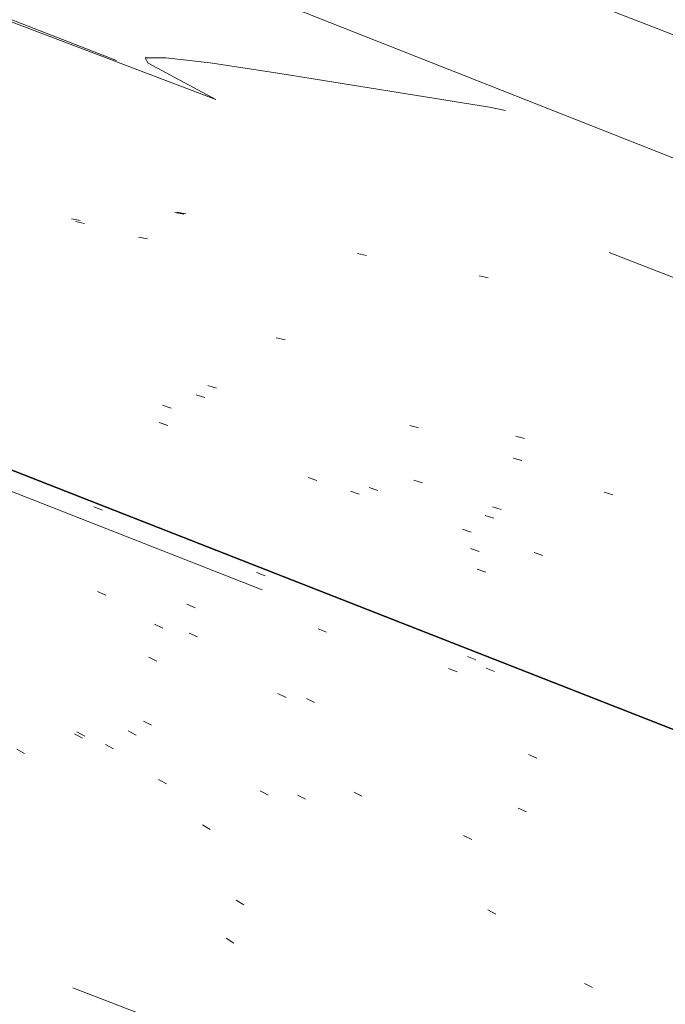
# Model space of a CAD drawing. Extents: x 413123 to 1465301, y 377724 to 504150.
# Tile 71 of 256: x 1463276 to 1463283, y 433194 to 433204. Entities that reach past the tile are written whole.
import ezdxf

# ---------------------------------------------------------------- set-up
doc = ezdxf.new("R2010")
doc.units = 0
doc.header["$MEASUREMENT"] = 0
for name, pattern in [('DGN Style 1', [8.732639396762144, 0.01453018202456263, -8.71810921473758]), ('DGN Style 3', [20.34225483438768, 14.53018202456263, -5.812072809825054]), ('DGN Style 5', [10.171127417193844, 4.35905460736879, -5.812072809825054]), ('ohcombex', [0])]:
    doc.linetypes.add(name, pattern=pattern)
for name, color, linetype, lineweight in [('DT_X_Contour_Minor', 136, 'DGN Style 3', 0), ('DT_X_Terrain_Ground_Line', 92, 'DGN Style 3', 13), ('PM_X_Parking_Lot_Stall', 7, 'DGN Style 5', 0), ('PV_X_Curb', 120, 'DGN Style 1', 0), ('PV_X_EOP', 7, 'DGN Style 3', 0), ('PV_X_Walk', 120, 'DGN Style 5', 0), ('UT_X_Overhead_Combined', 30, 'ohcombex', 0)]:
    doc.layers.add(name, color=color, linetype=linetype, lineweight=lineweight)
doc.layers.add('SV_Observation (Construction)', color=97, linetype='DGN Style 1', lineweight=0, transparency=0.9)
doc.layers.add('SV_Setup (Construction)', color=4, linetype='Continuous', lineweight=30, transparency=0.9)

# ---------------------------------------------------------------- blocks, each defined once
blk = doc.blocks.new('*U5554', base_point=(1463158.719041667, 433438.2508333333, 579.5851666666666))
at = {"layer": 'DT_X_Contour_Minor', "elevation": 571.9999999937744, "flags": 128}
blk.add_lwpolyline([(1463395.217597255, 433160.4001539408), (1463379.26645557, 433166.5904968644), (1463376.271119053, 433167.7533763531), (1463374.121313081, 433168.5890107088), (1463372.817037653, 433169.097399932), (1463372.35829277, 433169.2785440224), (1463372.262347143, 433169.3252680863), (1463372.230106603, 433169.3408914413), (1463372.205344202, 433169.3527184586), (1463372.188059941, 433169.360749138), (1463372.178253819, 433169.3649834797), (1463371.925647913, 433169.4625609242), (1463368.452046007, 433170.8047416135), (1463363.521519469, 433172.7098829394), (1463361.850359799, 433173.3555198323), (1463360.534775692, 433173.8635745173), (1463359.574767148, 433174.2340469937), (1463358.970334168, 433174.466937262), (1463357.832613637, 433174.904535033), (1463357.217168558, 433175.141860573), (1463356.22412372, 433175.5256388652), (1463354.853479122, 433176.0558699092), (1463353.105234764, 433176.7325537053), (1463347.939783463, 433178.7323141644), (1463346.11758143, 433179.4364631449), (1463344.525063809, 433180.0490897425), (1463343.162230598, 433180.570193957), (1463342.029081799, 433180.9997757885), (1463339.313597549, 433182.0232974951), (1463338.294788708, 433182.4070822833), (1463337.274975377, 433182.790795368), (1463336.254157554, 433183.1744367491), (1463335.232335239, 433183.5580064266), (1463332.506136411, 433184.5807632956), (1463331.490227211, 433184.9627923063), (1463330.48714873, 433185.3418116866), (1463329.49690097, 433185.7178214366), (1463328.519483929, 433186.0908215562), (1463325.930146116, 433187.0814757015), (1463325.063197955, 433187.4072487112), (1463324.404356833, 433187.6415771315), (1463323.95362275, 433187.7844609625), (1463323.710995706, 433187.835900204), (1463323.064319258, 433187.8625792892), (1463322.837569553, 433187.6548760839), (1463322.708957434, 433187.6462891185), (1463322.42029952, 433187.7095438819), (1463321.971595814, 433187.844640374), (1463321.362846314, 433188.0515785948), (1463319.526119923, 433188.6992028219), (1463318.668472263, 433189.000702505), (1463317.473074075, 433189.4194833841), (1463315.93992536, 433189.9555454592), (1463314.069026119, 433190.6088887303), (1463308.629627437, 433192.5075123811), (1463306.748951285, 433193.1804606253), (1463305.18647184, 433193.7753376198), (1463303.942189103, 433194.2921433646), (1463303.016103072, 433194.7308778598), (1463300.970802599, 433195.7967415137), (1463300.227145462, 433196.1691067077), (1463299.530149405, 433196.4868045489), (1463298.879814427, 433196.7498350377), (1463298.27614053, 433196.9581981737), (1463295.567871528, 433197.8030023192), (1463295.548309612, 433197.8289543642), (1463295.489237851, 433197.863598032), (1463295.320406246, 433197.9564067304), (1463295.041814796, 433198.1073804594), (1463294.653463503, 433198.3165192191), (1463293.471513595, 433198.9517759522), (1463292.901949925, 433199.2303848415), (1463292.079721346, 433199.5897689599), (1463291.004827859, 433200.0299283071), (1463289.677269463, 433200.5508628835), (1463285.800227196, 433202.0477220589), (1463284.419012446, 433202.5564074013), (1463283.183149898, 433202.959819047), (1463282.092639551, 433203.2579569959), (1463281.147481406, 433203.4508212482), (1463278.82086262, 433203.8247609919), (1463278.077441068, 433203.9367775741), (1463277.592140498, 433203.9923725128), (1463277.364960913, 433203.991545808), (1463277.395902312, 433203.9342974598), (1463278.142577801, 433203.5354880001), (1463275.56458941, 433204.513508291), (1463274.992398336, 433204.7331112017), (1463274.380677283, 433204.9727683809), (1463273.72942625, 433205.2324798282), (1463273.038645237, 433205.5122455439), (1463269.722763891, 433206.8646121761), (1463260.35808285, 433211.218083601), (1463259.894401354, 433211.0632559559), (1463259.806685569, 433211.0345824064), (1463259.742258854, 433211.0149164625), (1463259.701121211, 433211.0042581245), (1463259.683272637, 433211.0026073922), (1463259.666728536, 433211.0102155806), (1463259.585621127, 433210.9582969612), (1463259.354706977, 433210.796834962), (1463258.973986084, 433210.5258295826), (1463258.44345845, 433210.1452808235), (1463256.82897577, 433208.984426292), (1463256.24759574, 433208.6199916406), (1463255.714317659, 433208.397328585), (1463255.229141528, 433208.3164371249), (1463254.792067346, 433208.3773172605), (1463253.690672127, 433208.7286930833), (1463253.26833566, 433208.8549521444), (1463252.827372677, 433208.9701974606), (1463252.367783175, 433209.0744290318), (1463251.889567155, 433209.1676468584), (1463249.614430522, 433209.5769646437), (1463240.237872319, 433212.5940606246), (1463238.454207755, 433213.1703490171), (1463237.121739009, 433213.6061730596), (1463236.240466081, 433213.9015327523), (1463235.810388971, 433214.0564280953), (1463235.265111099, 433214.2821965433), (1463234.725239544, 433214.4946353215), (1463233.514583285, 433214.96262532), (1463231.63314232, 433215.6861665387), (1463229.08091665, 433216.665258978), (1463221.380601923, 433219.6169071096), (1463218.795139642, 433220.5962062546), (1463216.813988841, 433221.3203675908), (1463215.437149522, 433221.7893911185), (1463214.664621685, 433222.0032768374), (1463213.410296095, 433222.2334550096), (1463212.729179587, 433222.4060797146), (1463211.626574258, 433222.7513202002), (1463210.102480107, 433223.2691764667), (1463208.156897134, 433223.9596485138), (1463202.406690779, 433226.0310616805), (1463200.416384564, 433226.7460653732), (1463198.758120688, 433227.3375165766), (1463197.431899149, 433227.8054152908), (1463196.437719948, 433228.1497615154), (1463194.229298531, 433228.903281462), (1463193.161854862, 433229.2506078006), (1463191.61583992, 433229.7274468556), (1463189.591253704, 433230.3337986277), (1463187.088096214, 433231.0696631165), (1463179.774914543, 433233.2046520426), (1463177.233310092, 433233.940070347), (1463175.093382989, 433234.5450835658), (1463173.355133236, 433235.0196916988), (1463172.018560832, 433235.3638947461), (1463168.989937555, 433236.1078960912), (1463167.832428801, 433236.3997851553), (1463166.631369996, 433236.7174513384), (1463165.38676114, 433237.0608946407), (1463164.098602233, 433237.4301150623), (1463160.605445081, 433238.4490723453), (1463159.334963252, 433238.8012012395), (1463158.143385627, 433239.0933699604), (1463157.030712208, 433239.3255785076), (1463155.996942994, 433239.4978268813), (1463153.345430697, 433239.8772089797), (1463152.374170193, 433240.0300720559), (1463151.449022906, 433240.2041247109), (1463150.569988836, 433240.3993669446), (1463149.737067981, 433240.6157987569), (1463147.577429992, 433241.2212030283), (1463146.539310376, 433241.5219487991), (1463145.04468002, 433241.9701329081), (1463143.093538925, 433242.565755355), (1463140.68588709, 433243.3088161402), (1463133.656801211, 433245.486896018), (1463131.317868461, 433246.2118520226), (1463129.57288462, 433246.7531601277), (1463128.421849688, 433247.1108203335), (1463127.864763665, 433247.2848326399), (1463127.171132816, 433247.5040015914), (1463126.714422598, 433247.6437083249), (1463125.864515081, 433247.8984518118), (1463124.621410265, 433248.268232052), (1463122.98510815, 433248.7530490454), (1463114.431571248, 433251.2839474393)], dxfattribs=at)

msp = doc.modelspace()

# ---------------------------------------------------------------- linework, layer by layer
at = {"layer": 'PM_X_Parking_Lot_Stall', "extrusion": (0.0180033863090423, 0.03550816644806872, 0.9992072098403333), "elevation": 42297.74843723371, "flags": 128}
msp.add_lwpolyline([(-1109220.800564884, -1047238.29905941), (-1109221.351104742, -1047233.91380617), (-1109205.086258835, -1047232.229822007)], dxfattribs=at)
at = {"layer": 'PV_X_Curb'}
for points, knots in [([(1463034.114341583, 433358.5354235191, 570.967442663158), (1463034.382762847, 433357.8525596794, 570.9829174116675), (1463034.902669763, 433356.6746703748, 570.9791408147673), (1463036.322057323, 433354.5205973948, 570.6849760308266), (1463037.748960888, 433352.2020754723, 570.6878951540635), (1463040.018756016, 433349.1857511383, 570.9427811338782), (1463042.639031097, 433346.7780487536, 570.7955674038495), (1463044.970687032, 433345.5933757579, 570.8824061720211), (1463045.921303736, 433345.2188641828, 570.878208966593), (1463051.106075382, 433343.1762354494, 570.8553169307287), (1463056.290847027, 433341.1336067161, 570.8324248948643), (1463061.475618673, 433339.0909779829, 570.809532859), (1463062.018547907, 433338.9041474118, 570.7725412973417), (1463062.561477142, 433338.7173168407, 570.7355497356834), (1463063.104406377, 433338.5304862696, 570.6985581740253), (1463069.657625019, 433335.9461940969, 570.7210719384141), (1463076.21084366, 433333.3619019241, 570.7435857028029), (1463082.764062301, 433330.7776097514, 570.7660994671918), (1463087.246478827, 433329.0023655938, 570.8028168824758), (1463091.728895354, 433327.2271214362, 570.8395342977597), (1463096.211311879, 433325.4518772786, 570.8762517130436), (1463096.878442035, 433325.1897515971, 570.9638925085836), (1463097.545572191, 433324.9276259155, 571.0515333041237), (1463098.212702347, 433324.6655002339, 571.1391740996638), (1463104.831686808, 433322.094946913, 571.1640382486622), (1463111.45067127, 433319.524393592, 571.1889023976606), (1463118.069655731, 433316.953840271, 571.2137665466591), (1463125.957183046, 433313.9138789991, 571.1851535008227), (1463133.844710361, 433310.8739177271, 571.1565404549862), (1463141.732237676, 433307.8339564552, 571.1279274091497), (1463145.767175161, 433306.241790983, 571.1313455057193), (1463149.802112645, 433304.6496255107, 571.134763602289), (1463153.83705013, 433303.0574600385, 571.1381816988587), (1463154.355066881, 433302.8054079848, 571.0924572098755), (1463154.873083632, 433302.5533559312, 571.0467327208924), (1463155.391100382, 433302.3013038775, 571.0010082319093), (1463159.740180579, 433300.5574304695, 571.007755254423), (1463164.089260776, 433298.8135570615, 571.0145022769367), (1463168.438340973, 433297.0696836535, 571.0212492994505), (1463173.76020955, 433294.9893866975, 571.0517121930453), (1463179.082078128, 433292.9090897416, 571.0821750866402), (1463184.403946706, 433290.8287927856, 571.1126379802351), (1463184.927832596, 433290.6024130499, 571.183469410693), (1463185.451718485, 433290.3760333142, 571.254300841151), (1463185.975604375, 433290.1496535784, 571.3251322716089), (1463193.283059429, 433287.4009373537, 571.3274320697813), (1463200.590514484, 433284.6522211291, 571.3297318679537), (1463207.897969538, 433281.9035049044, 571.3320316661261), (1463214.611583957, 433279.3049910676, 571.3660593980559), (1463221.325198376, 433276.7064772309, 571.4000871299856), (1463228.038812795, 433274.1079633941, 571.4341148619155), (1463234.876881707, 433271.4003319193, 571.5030017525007), (1463241.714950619, 433268.6927004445, 571.5718886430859), (1463248.553019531, 433265.9850689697, 571.6407755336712), (1463252.53367608, 433264.4224603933, 571.6987979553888), (1463256.514332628, 433262.8598518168, 571.7568203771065), (1463260.494989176, 433261.2972432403, 571.8148427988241), (1463261.18962272, 433261.0748617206, 571.7422662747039), (1463261.884256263, 433260.8524802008, 571.6696897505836), (1463262.578889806, 433260.6300986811, 571.5971132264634), (1463267.974277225, 433258.4984942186, 571.5913249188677), (1463273.369664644, 433256.3668897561, 571.5855366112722), (1463278.765052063, 433254.2352852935, 571.5797483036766), (1463284.039124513, 433252.1341649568, 571.626583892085), (1463289.313196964, 433250.0330446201, 571.6734194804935), (1463294.587269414, 433247.9319242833, 571.7202550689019), (1463295.147837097, 433247.7325865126, 571.8045569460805), (1463295.70840478, 433247.533248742, 571.8888588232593), (1463296.268972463, 433247.3339109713, 571.9731607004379), (1463303.262539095, 433244.6091737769, 572.0038664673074), (1463310.256105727, 433241.8844365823, 572.034572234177), (1463317.249672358, 433239.1596993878, 572.0652780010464), (1463324.8255847, 433236.206749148, 572.1003223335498), (1463332.401497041, 433233.2537989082, 572.1353666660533), (1463339.977409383, 433230.3008486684, 572.1704109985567), (1463346.624217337, 433227.6724527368, 572.1699621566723), (1463353.271025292, 433225.044056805, 572.1695133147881), (1463359.917833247, 433222.4156608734, 572.1690644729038), (1463363.666535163, 433220.9685334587, 572.1740861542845), (1463367.415237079, 433219.521406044, 572.1791078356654), (1463371.163938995, 433218.0742786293, 572.1841295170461), (1463371.754596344, 433217.8301906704, 572.1047293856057), (1463372.345253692, 433217.5861027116, 572.0253292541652), (1463372.935911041, 433217.3420147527, 571.9459291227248), (1463380.338603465, 433214.4611246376, 571.9041823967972), (1463387.741295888, 433211.5802345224, 571.8624356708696), (1463395.143988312, 433208.6993444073, 571.8206889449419), (1463403.121855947, 433205.5721027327, 571.8539167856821), (1463411.099723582, 433202.4448610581, 571.8871446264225), (1463419.077591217, 433199.3176193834, 571.9203724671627), (1463419.407565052, 433199.1647159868, 571.9396248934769), (1463419.737538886, 433199.0118125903, 571.9588773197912), (1463420.067512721, 433198.8589091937, 571.9781297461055)], [0, 0, 0, 0, 0.004163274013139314, 0.007301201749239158, 0.0146979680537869, 0.01957460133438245, 0.02877745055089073, 0.03448275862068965, 0.03448275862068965, 0.03448275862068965, 0.06896551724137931, 0.06896551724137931, 0.06896551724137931, 0.1034482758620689, 0.1034482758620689, 0.1034482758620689, 0.1379310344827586, 0.1379310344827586, 0.1379310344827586, 0.1724137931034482, 0.1724137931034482, 0.1724137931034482, 0.2068965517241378, 0.2068965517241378, 0.2068965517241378, 0.2413793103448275, 0.2413793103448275, 0.2413793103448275, 0.2758620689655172, 0.2758620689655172, 0.2758620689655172, 0.3103448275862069, 0.3103448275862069, 0.3103448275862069, 0.3448275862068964, 0.3448275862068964, 0.3448275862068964, 0.3793103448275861, 0.3793103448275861, 0.3793103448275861, 0.4137931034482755, 0.4137931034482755, 0.4137931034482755, 0.4482758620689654, 0.4482758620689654, 0.4482758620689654, 0.4827586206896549, 0.4827586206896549, 0.4827586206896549, 0.5172413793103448, 0.5172413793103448, 0.5172413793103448, 0.5517241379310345, 0.5517241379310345, 0.5517241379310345, 0.5862068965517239, 0.5862068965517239, 0.5862068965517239, 0.6206896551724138, 0.6206896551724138, 0.6206896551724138, 0.6551724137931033, 0.6551724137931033, 0.6551724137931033, 0.6896551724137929, 0.6896551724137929, 0.6896551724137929, 0.7241379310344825, 0.7241379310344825, 0.7241379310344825, 0.7586206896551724, 0.7586206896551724, 0.7586206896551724, 0.7931034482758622, 0.7931034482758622, 0.7931034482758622, 0.8275862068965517, 0.8275862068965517, 0.8275862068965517, 0.8620689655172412, 0.8620689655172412, 0.8620689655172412, 0.8965517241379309, 0.8965517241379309, 0.8965517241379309, 0.9310344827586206, 0.9310344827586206, 0.9310344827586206, 0.9655172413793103, 0.9655172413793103, 0.9655172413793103, 1, 1, 1, 1]), ([(1463694.730807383, 433042.1012902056, 573.2000085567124), (1463688.122071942, 433044.6665198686, 573.2117681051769), (1463681.5133365, 433047.2317495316, 573.2235276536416), (1463674.904601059, 433049.7969791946, 573.2352872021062), (1463669.906627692, 433051.7384291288, 573.2422034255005), (1463664.908654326, 433053.679879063, 573.249119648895), (1463659.910680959, 433055.6213289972, 573.2560358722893), (1463659.31440991, 433055.8530469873, 573.3282538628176), (1463658.718138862, 433056.0847649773, 573.400471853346), (1463658.121867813, 433056.3164829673, 573.4726898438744), (1463656.811811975, 433056.8455353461, 573.4691755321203), (1463655.501756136, 433057.3745877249, 573.4656612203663), (1463654.191700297, 433057.9036401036, 573.4621469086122), (1463647.078403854, 433060.7016199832, 573.4311409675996), (1463639.965107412, 433063.4995998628, 573.4001350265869), (1463632.851810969, 433066.2975797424, 573.3691290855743), (1463626.603526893, 433068.7760307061, 573.3262890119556), (1463620.355242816, 433071.25448167, 573.2834489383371), (1463614.10695874, 433073.7329326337, 573.2406088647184), (1463606.821724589, 433076.5483492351, 573.1778320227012), (1463599.536490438, 433079.3637658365, 573.1150551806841), (1463592.251256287, 433082.1791824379, 573.052278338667), (1463585.048675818, 433085.0513616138, 572.9767093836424), (1463577.846095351, 433087.9235407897, 572.901140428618), (1463570.643514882, 433090.7957199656, 572.8255714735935), (1463568.520856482, 433091.6009161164, 572.8136526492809), (1463566.398198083, 433092.4061122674, 572.8017338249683), (1463564.275539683, 433093.2113084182, 572.7898150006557), (1463563.658286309, 433093.4932407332, 572.723361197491), (1463563.041032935, 433093.7751730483, 572.6569073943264), (1463562.423779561, 433094.0571053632, 572.5904535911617), (1463557.897842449, 433095.8076798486, 572.5495712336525), (1463553.371905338, 433097.5582543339, 572.5086888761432), (1463548.845968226, 433099.3088288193, 572.4678065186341), (1463541.746736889, 433102.0973839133, 572.4116307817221), (1463534.647505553, 433104.8859390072, 572.3554550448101), (1463527.548274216, 433107.6744941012, 572.2992793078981), (1463527.099574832, 433107.8541490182, 572.3819727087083), (1463526.650875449, 433108.0338039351, 572.4646661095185), (1463526.202176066, 433108.2134588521, 572.5473595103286), (1463518.442801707, 433111.2934591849, 572.5872886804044), (1463510.683427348, 433114.3734595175, 572.6272178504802), (1463502.924052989, 433117.4534598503, 572.6671470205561), (1463495.101662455, 433120.5759616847, 572.6180249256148), (1463487.279271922, 433123.6984635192, 572.5689028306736), (1463479.456881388, 433126.8209653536, 572.5197807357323), (1463474.540841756, 433128.7396558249, 572.5305568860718), (1463469.624802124, 433130.6583462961, 572.5413330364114), (1463464.708762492, 433132.5770367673, 572.5521091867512), (1463464.15178183, 433132.7738995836, 572.4839343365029), (1463463.594801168, 433132.9707623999, 572.4157594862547), (1463463.037820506, 433133.1676252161, 572.3475846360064), (1463455.395093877, 433136.1460172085, 572.2965798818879), (1463447.752367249, 433139.1244092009, 572.2455751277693), (1463440.10964062, 433142.1028011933, 572.1945703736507), (1463439.463345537, 433142.3911085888, 572.2249332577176), (1463438.817050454, 433142.6794159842, 572.2552961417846), (1463438.170755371, 433142.9677233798, 572.2856590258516), (1463431.589276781, 433145.5431962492, 572.3185177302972), (1463425.007798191, 433148.1186691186, 572.351376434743), (1463418.4263196, 433150.6941419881, 572.3842351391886), (1463413.565512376, 433152.6091060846, 572.3506952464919), (1463408.704705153, 433154.5240701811, 572.3171553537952), (1463403.843897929, 433156.4390342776, 572.2836154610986), (1463402.295983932, 433157.0721267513, 572.2966227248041), (1463400.748069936, 433157.7052192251, 572.3096299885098), (1463399.20015594, 433158.3383116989, 572.3226372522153), (1463398.571326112, 433158.6030358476, 572.2531442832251), (1463397.942496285, 433158.8677599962, 572.1836513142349), (1463397.313666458, 433159.1324841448, 572.1141583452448), (1463389.499427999, 433162.1494767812, 572.1431257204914), (1463381.68518954, 433165.1664694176, 572.172093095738), (1463373.87095108, 433168.1834620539, 572.2010604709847), (1463373.202610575, 433168.4242856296, 572.2485422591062), (1463372.53427007, 433168.6651092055, 572.2960240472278), (1463371.865929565, 433168.9059327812, 572.3435058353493), (1463366.852918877, 433170.8940812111, 572.309207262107), (1463361.839908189, 433172.882229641, 572.2749086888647), (1463356.826897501, 433174.8703780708, 572.2406101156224), (1463350.263613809, 433177.4130764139, 572.2105829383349), (1463343.700330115, 433179.955774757, 572.1805557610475), (1463337.137046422, 433182.4984731, 572.1505285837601), (1463332.732110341, 433184.1753668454, 572.1399057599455), (1463328.327174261, 433185.8522605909, 572.129282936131), (1463323.922238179, 433187.5291543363, 572.1186601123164), (1463323.550514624, 433187.6736224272, 572.0672464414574), (1463323.17879107, 433187.8180905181, 572.0158327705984), (1463322.807067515, 433187.9625586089, 571.9644190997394), (1463314.242457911, 433191.4677850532, 571.9189611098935), (1463305.677848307, 433194.9730114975, 571.8735031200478), (1463297.113238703, 433198.4782379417, 571.8280451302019), (1463296.447798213, 433198.6498683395, 571.8729159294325), (1463295.782357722, 433198.8214987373, 571.917786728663), (1463295.116917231, 433198.9931291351, 571.9626575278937), (1463288.43623397, 433201.6173953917, 571.9595616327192), (1463281.755550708, 433204.2416616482, 571.9564657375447), (1463275.074867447, 433206.8659279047, 571.9533698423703), (1463270.698621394, 433208.5836220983, 571.955071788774), (1463266.322375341, 433210.3013162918, 571.9567737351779), (1463261.946129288, 433212.0190104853, 571.9584756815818), (1463261.255964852, 433212.2907585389, 571.8814296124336), (1463260.565800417, 433212.5625065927, 571.8043835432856), (1463259.875635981, 433212.8342546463, 571.7273374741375), (1463253.221984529, 433215.4661261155, 571.684237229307), (1463246.568333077, 433218.0979975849, 571.6411369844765), (1463239.914681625, 433220.7298690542, 571.5980367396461), (1463232.697418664, 433223.5591135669, 571.584901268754), (1463225.480155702, 433226.3883580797, 571.5717657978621), (1463218.262892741, 433229.2176025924, 571.5586303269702), (1463212.689928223, 433231.3845503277, 571.501804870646), (1463207.116963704, 433233.5514980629, 571.4449794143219), (1463201.543999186, 433235.7184457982, 571.3881539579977), (1463197.702392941, 433237.2969398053, 571.3824755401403), (1463193.860786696, 433238.8754338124, 571.376797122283), (1463190.01918045, 433240.4539278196, 571.3711187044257), (1463189.420555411, 433240.6641899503, 571.4587546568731), (1463188.821930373, 433240.874452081, 571.5463906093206), (1463188.223305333, 433241.0847142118, 571.6340265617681), (1463185.054584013, 433242.3131517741, 571.6250500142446), (1463181.885862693, 433243.5415893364, 571.6160734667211), (1463178.717141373, 433244.7700268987, 571.6070969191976), (1463171.181422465, 433247.7347391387, 571.5342143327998), (1463163.645703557, 433250.6994513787, 571.4613317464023), (1463156.10998465, 433253.6641636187, 571.3884491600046), (1463148.761307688, 433256.5197229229, 571.322577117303), (1463141.412630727, 433259.3752822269, 571.2567050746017), (1463134.063953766, 433262.2308415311, 571.1908330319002), (1463126.984343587, 433264.9936274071, 571.2120531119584), (1463119.904733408, 433267.756413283, 571.2332731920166), (1463112.82512323, 433270.519199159, 571.2544932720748), (1463106.948373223, 433272.8554993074, 571.272380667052), (1463101.071623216, 433275.1917994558, 571.290268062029), (1463095.19487321, 433277.5280996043, 571.3081554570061), (1463087.382378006, 433280.5556578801, 571.2445784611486), (1463079.569882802, 433283.583216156, 571.1810014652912), (1463071.757387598, 433286.6107744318, 571.1174244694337), (1463067.011834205, 433288.4980060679, 571.0790224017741), (1463062.266280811, 433290.385237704, 571.0406203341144), (1463057.520727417, 433292.27246934, 571.0022182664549), (1463052.596696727, 433294.1302708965, 570.9741905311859), (1463047.672666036, 433295.988072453, 570.946162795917), (1463042.748635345, 433297.8458740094, 570.9181350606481), (1463040.996474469, 433298.028892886, 570.6600759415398), (1463037.884741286, 433298.0614564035, 570.3732611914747), (1463033.533792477, 433297.4811137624, 570.213053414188), (1463028.578927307, 433295.8351240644, 570.8846791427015), (1463025.750437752, 433293.3300609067, 570.5443428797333), (1463024.222435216, 433291.00068514, 570.5092220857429), (1463023.412434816, 433289.7658735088, 570.490604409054), (1463022.602434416, 433288.5310618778, 570.4719867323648), (1463021.792434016, 433287.2962502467, 570.4533690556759), (1463021.001432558, 433285.3732457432, 570.5012869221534), (1463020.2104311, 433283.4502412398, 570.549204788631), (1463019.419429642, 433281.5272367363, 570.5971226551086), (1463018.531487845, 433279.3825151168, 570.6481372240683), (1463017.643546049, 433277.2377934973, 570.6991517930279), (1463016.755604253, 433275.0930718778, 570.7501663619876), (1463014.741467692, 433270.0950215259, 570.9656913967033), (1463012.727331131, 433265.096971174, 571.181216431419), (1463010.71319457, 433260.0989208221, 571.3967414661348)], [0, 0, 0, 0, 0.01923076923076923, 0.01923076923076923, 0.01923076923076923, 0.03846153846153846, 0.03846153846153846, 0.03846153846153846, 0.05769230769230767, 0.05769230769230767, 0.05769230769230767, 0.07692307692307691, 0.07692307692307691, 0.07692307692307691, 0.09615384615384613, 0.09615384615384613, 0.09615384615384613, 0.1153846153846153, 0.1153846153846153, 0.1153846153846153, 0.1346153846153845, 0.1346153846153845, 0.1346153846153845, 0.1538461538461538, 0.1538461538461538, 0.1538461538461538, 0.1730769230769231, 0.1730769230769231, 0.1730769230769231, 0.1923076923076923, 0.1923076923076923, 0.1923076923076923, 0.2115384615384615, 0.2115384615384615, 0.2115384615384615, 0.2307692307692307, 0.2307692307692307, 0.2307692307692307, 0.25, 0.25, 0.25, 0.269230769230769, 0.269230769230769, 0.269230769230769, 0.2884615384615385, 0.2884615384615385, 0.2884615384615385, 0.3076923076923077, 0.3076923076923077, 0.3076923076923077, 0.3269230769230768, 0.3269230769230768, 0.3269230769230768, 0.3461538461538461, 0.3461538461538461, 0.3461538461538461, 0.3653846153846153, 0.3653846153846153, 0.3653846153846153, 0.3846153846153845, 0.3846153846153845, 0.3846153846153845, 0.4038461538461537, 0.4038461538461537, 0.4038461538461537, 0.423076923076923, 0.423076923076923, 0.423076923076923, 0.4423076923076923, 0.4423076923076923, 0.4423076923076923, 0.4615384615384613, 0.4615384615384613, 0.4615384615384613, 0.4807692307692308, 0.4807692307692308, 0.4807692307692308, 0.5, 0.5, 0.5, 0.5192307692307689, 0.5192307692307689, 0.5192307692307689, 0.538461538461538, 0.538461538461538, 0.538461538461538, 0.5576923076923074, 0.5576923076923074, 0.5576923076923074, 0.576923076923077, 0.576923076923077, 0.576923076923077, 0.5961538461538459, 0.5961538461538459, 0.5961538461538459, 0.6153846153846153, 0.6153846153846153, 0.6153846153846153, 0.6346153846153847, 0.6346153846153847, 0.6346153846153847, 0.6538461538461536, 0.6538461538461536, 0.6538461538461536, 0.673076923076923, 0.673076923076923, 0.673076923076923, 0.6923076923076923, 0.6923076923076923, 0.6923076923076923, 0.7115384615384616, 0.7115384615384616, 0.7115384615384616, 0.7307692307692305, 0.7307692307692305, 0.7307692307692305, 0.7499999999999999, 0.7499999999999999, 0.7499999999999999, 0.7692307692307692, 0.7692307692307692, 0.7692307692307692, 0.7884615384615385, 0.7884615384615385, 0.7884615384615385, 0.8076923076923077, 0.8076923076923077, 0.8076923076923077, 0.826923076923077, 0.826923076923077, 0.826923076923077, 0.846153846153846, 0.846153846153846, 0.846153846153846, 0.8653846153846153, 0.8653846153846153, 0.8653846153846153, 0.8846153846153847, 0.8846153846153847, 0.8846153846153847, 0.9038461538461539, 0.9038461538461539, 0.9038461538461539, 0.9087225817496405, 0.9125585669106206, 0.9159702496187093, 0.9230769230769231, 0.9230769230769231, 0.9230769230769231, 0.9423076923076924, 0.9423076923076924, 0.9423076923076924, 0.9615384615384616, 0.9615384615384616, 0.9615384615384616, 0.9807692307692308, 0.9807692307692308, 0.9807692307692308, 1, 1, 1, 1])]:
    msp.add_open_spline(points, degree=3, knots=knots, dxfattribs=at)
at = {"layer": 'PV_X_EOP'}
for points, knots in [([(1463033.539703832, 433358.668730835, 570.9312826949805), (1463033.78085339, 433357.7791180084, 570.9319642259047), (1463034.311810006, 433356.414696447, 570.9129230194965), (1463035.936664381, 433354.210215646, 570.7574772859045), (1463037.392149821, 433351.9520015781, 570.7191112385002), (1463039.598433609, 433348.7987445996, 570.7996873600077), (1463042.441302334, 433346.5539274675, 570.6747714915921), (1463044.712350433, 433345.0075174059, 570.6881225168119), (1463045.691659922, 433344.6760572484, 570.6008205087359), (1463046.330306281, 433344.4598990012, 570.5438874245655), (1463046.96895264, 433344.243740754, 570.486954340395), (1463047.607598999, 433344.0275825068, 570.4300212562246), (1463047.46569072, 433343.5095853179, 570.4737916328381), (1463047.32378244, 433342.9915881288, 570.5175620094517), (1463047.181874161, 433342.4735909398, 570.5613323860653), (1463047.962688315, 433342.1715041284, 570.5523071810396), (1463048.74350247, 433341.8694173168, 570.5432819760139), (1463049.524316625, 433341.5673305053, 570.5342567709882), (1463049.723445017, 433342.0454324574, 570.5031497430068), (1463049.92257341, 433342.5235344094, 570.4720427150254), (1463050.121701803, 433343.0016363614, 570.4409356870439), (1463054.363252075, 433341.3299102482, 570.4898514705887), (1463058.604802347, 433339.658184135, 570.5387672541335), (1463062.84635262, 433337.9864580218, 570.5876830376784), (1463069.380437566, 433335.4247592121, 570.6248076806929), (1463075.914522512, 433332.8630604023, 570.6619323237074), (1463082.448607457, 433330.3013615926, 570.699056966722), (1463087.637972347, 433328.22388055, 570.7205322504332), (1463092.827337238, 433326.1463995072, 570.7420075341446), (1463098.016702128, 433324.0689184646, 570.7634828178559), (1463104.657268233, 433321.5116641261, 570.769767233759), (1463111.297834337, 433318.9544097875, 570.7760516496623), (1463117.938400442, 433316.3971554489, 570.7823360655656), (1463125.924840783, 433313.2674390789, 570.73748834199), (1463133.911281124, 433310.1377227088, 570.6926406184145), (1463141.897721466, 433307.0080063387, 570.647792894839), (1463141.717745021, 433306.5125578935, 570.6799613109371), (1463141.537768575, 433306.0171094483, 570.7121297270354), (1463141.35779213, 433305.5216610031, 570.7442981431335), (1463142.229950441, 433305.2201381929, 570.7485050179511), (1463143.102108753, 433304.9186153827, 570.7527118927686), (1463143.974267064, 433304.6170925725, 570.7569187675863), (1463144.185348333, 433305.0788176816, 570.735481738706), (1463144.396429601, 433305.5405427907, 570.7140447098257), (1463144.607510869, 433306.0022678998, 570.6926076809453), (1463147.58473388, 433304.8543661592, 570.7341019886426), (1463150.56195689, 433303.7064644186, 570.7755962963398), (1463153.539179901, 433302.558562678, 570.817090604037), (1463158.44037952, 433300.5705139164, 570.826934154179), (1463163.341579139, 433298.5824651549, 570.8367777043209), (1463168.242778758, 433296.5944163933, 570.8466212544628), (1463174.091388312, 433294.2251577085, 570.8787504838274), (1463179.939997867, 433291.8558990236, 570.9108797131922), (1463185.788607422, 433289.4866403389, 570.9430089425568), (1463193.090936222, 433286.8080451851, 571.0096381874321), (1463200.393265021, 433284.1294500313, 571.0762674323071), (1463207.695593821, 433281.4508548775, 571.1428966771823), (1463214.34865388, 433278.828976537, 571.1804566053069), (1463221.001713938, 433276.2070981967, 571.2180165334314), (1463227.654773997, 433273.5852198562, 571.2555764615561), (1463234.593717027, 433270.8614597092, 571.311327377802), (1463241.532660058, 433268.1376995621, 571.3670782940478), (1463248.471603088, 433265.413939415, 571.4228292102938), (1463251.006317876, 433264.4249023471, 571.4376305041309), (1463253.541032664, 433263.4358652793, 571.452431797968), (1463256.075747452, 433262.4468282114, 571.4672330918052), (1463255.94008792, 433261.9072334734, 571.4705339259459), (1463255.804428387, 433261.3676387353, 571.4738347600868), (1463255.668768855, 433260.8280439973, 571.4771355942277), (1463256.445551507, 433260.5848901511, 571.4871075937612), (1463257.222334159, 433260.3417363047, 571.4970795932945), (1463257.999116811, 433260.0985824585, 571.507051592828), (1463258.226294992, 433260.5106164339, 571.4958264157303), (1463258.453473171, 433260.9226504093, 571.4846012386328), (1463258.680651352, 433261.3346843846, 571.4733760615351), (1463259.925804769, 433260.8493021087, 571.4829525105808), (1463261.170958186, 433260.3639198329, 571.4925289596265), (1463262.416111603, 433259.878537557, 571.5021054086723), (1463267.791649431, 433257.7869022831, 571.5241727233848), (1463273.167187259, 433255.6952670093, 571.5462400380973), (1463278.542725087, 433253.6036317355, 571.5683073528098), (1463284.352399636, 433251.3217999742, 571.5814787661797), (1463290.162074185, 433249.039968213, 571.5946501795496), (1463295.971748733, 433246.7581364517, 571.6078215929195), (1463302.949122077, 433244.0521724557, 571.6351321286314), (1463309.926495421, 433241.3462084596, 571.6624426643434), (1463316.903868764, 433238.6402444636, 571.6897532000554), (1463324.563747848, 433235.6405621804, 571.7285381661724), (1463332.223626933, 433232.6408798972, 571.7673231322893), (1463339.883506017, 433229.641197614, 571.8061080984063), (1463346.449952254, 433227.0690864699, 571.8205958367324), (1463353.01639849, 433224.4969753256, 571.8350835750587), (1463359.582844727, 433221.9248641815, 571.8495713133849), (1463363.961849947, 433220.2403229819, 571.8408310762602), (1463368.340855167, 433218.5557817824, 571.8320908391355), (1463372.719860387, 433216.8712405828, 571.8233506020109), (1463380.126525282, 433213.9587859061, 571.7905530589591), (1463387.533190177, 433211.0463312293, 571.7577555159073), (1463394.939855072, 433208.1338765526, 571.7249579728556), (1463402.425974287, 433205.1637758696, 571.7534560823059), (1463409.912093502, 433202.1936751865, 571.7819541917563), (1463417.398212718, 433199.2235745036, 571.8104523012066), (1463417.229394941, 433198.7682275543, 571.8194733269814), (1463417.060577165, 433198.3128806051, 571.8284943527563), (1463416.891759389, 433197.8575336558, 571.8375153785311), (1463417.692446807, 433197.4966240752, 571.8487103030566), (1463418.493134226, 433197.1357144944, 571.859905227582), (1463419.293821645, 433196.7748049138, 571.8711001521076), (1463419.475032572, 433197.247288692, 571.8477905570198), (1463419.6562435, 433197.7197724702, 571.8244809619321), (1463419.837454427, 433198.1922562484, 571.8011713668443), (1463419.83781155, 433198.2226624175, 571.7953862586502), (1463419.838168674, 433198.2530685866, 571.789601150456), (1463419.838525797, 433198.2834747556, 571.7838160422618)], [0, 0, 0, 0, 0.003968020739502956, 0.006425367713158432, 0.01199892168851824, 0.01581541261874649, 0.02326256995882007, 0.02777777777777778, 0.02777777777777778, 0.02777777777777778, 0.05555555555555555, 0.05555555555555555, 0.05555555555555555, 0.08333333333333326, 0.08333333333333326, 0.08333333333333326, 0.1111111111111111, 0.1111111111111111, 0.1111111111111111, 0.1388888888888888, 0.1388888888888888, 0.1388888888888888, 0.1666666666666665, 0.1666666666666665, 0.1666666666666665, 0.1944444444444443, 0.1944444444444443, 0.1944444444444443, 0.2222222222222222, 0.2222222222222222, 0.2222222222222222, 0.25, 0.25, 0.25, 0.2777777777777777, 0.2777777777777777, 0.2777777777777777, 0.3055555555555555, 0.3055555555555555, 0.3055555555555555, 0.333333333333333, 0.333333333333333, 0.333333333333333, 0.3611111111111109, 0.3611111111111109, 0.3611111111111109, 0.3888888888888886, 0.3888888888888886, 0.3888888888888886, 0.4166666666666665, 0.4166666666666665, 0.4166666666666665, 0.4444444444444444, 0.4444444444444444, 0.4444444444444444, 0.472222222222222, 0.472222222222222, 0.472222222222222, 0.5, 0.5, 0.5, 0.5277777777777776, 0.5277777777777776, 0.5277777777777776, 0.5555555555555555, 0.5555555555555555, 0.5555555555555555, 0.5833333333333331, 0.5833333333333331, 0.5833333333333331, 0.6111111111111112, 0.6111111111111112, 0.6111111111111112, 0.638888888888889, 0.638888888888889, 0.638888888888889, 0.6666666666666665, 0.6666666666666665, 0.6666666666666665, 0.6944444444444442, 0.6944444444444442, 0.6944444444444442, 0.722222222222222, 0.722222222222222, 0.722222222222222, 0.7499999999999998, 0.7499999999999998, 0.7499999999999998, 0.7777777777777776, 0.7777777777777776, 0.7777777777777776, 0.8055555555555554, 0.8055555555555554, 0.8055555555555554, 0.8333333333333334, 0.8333333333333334, 0.8333333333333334, 0.861111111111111, 0.861111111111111, 0.861111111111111, 0.8888888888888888, 0.8888888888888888, 0.8888888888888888, 0.9166666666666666, 0.9166666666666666, 0.9166666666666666, 0.9444444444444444, 0.9444444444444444, 0.9444444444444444, 0.9722222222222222, 0.9722222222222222, 0.9722222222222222, 1, 1, 1, 1]), ([(1463695.37345491, 433042.3269481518, 573.2056029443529), (1463695.118355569, 433042.4173281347, 573.1929567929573), (1463694.863256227, 433042.5077081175, 573.1803106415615), (1463694.608156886, 433042.5980881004, 573.1676644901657), (1463688.127196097, 433045.133574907, 573.1638691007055), (1463681.646235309, 433047.6690617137, 573.1600737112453), (1463675.165274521, 433050.2045485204, 573.1562783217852), (1463668.255959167, 433052.9440202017, 573.1540820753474), (1463661.346643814, 433055.6834918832, 573.1518858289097), (1463654.437328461, 433058.4229635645, 573.149689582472), (1463647.338400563, 433061.2071824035, 573.1301154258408), (1463640.239472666, 433063.9914012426, 573.1105412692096), (1463633.140544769, 433066.7756200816, 573.0909671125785), (1463626.823799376, 433069.2202639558, 573.0453158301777), (1463620.507053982, 433071.6649078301, 572.999664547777), (1463614.190308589, 433074.1095517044, 572.9540132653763), (1463606.930945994, 433076.9629614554, 572.8967218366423), (1463599.671583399, 433079.8163712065, 572.8394304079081), (1463592.412220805, 433082.6697809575, 572.7821389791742), (1463585.208613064, 433085.5359198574, 572.7224006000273), (1463578.005005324, 433088.4020587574, 572.6626622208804), (1463570.801397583, 433091.2681976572, 572.6029238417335), (1463563.539543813, 433094.1288766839, 572.5195568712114), (1463556.277690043, 433096.9895557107, 572.4361899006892), (1463549.015836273, 433099.8502347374, 572.3528229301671), (1463541.464235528, 433102.896740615, 572.3143753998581), (1463533.912634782, 433105.9432464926, 572.2759278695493), (1463526.361034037, 433108.9897523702, 572.2374803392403), (1463524.510466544, 433109.6486739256, 572.222419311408), (1463522.659899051, 433110.307595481, 572.2073582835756), (1463520.809331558, 433110.9665170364, 572.1922972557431), (1463520.996148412, 433111.478044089, 572.2051758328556), (1463521.182965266, 433111.9895711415, 572.2180544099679), (1463521.36978212, 433112.5010981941, 572.2309329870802), (1463520.520611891, 433112.8412018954, 572.2365752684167), (1463519.671441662, 433113.1813055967, 572.2422175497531), (1463518.822271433, 433113.5214092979, 572.2478598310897), (1463518.644435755, 433113.0349413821, 572.2388127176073), (1463518.466600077, 433112.5484734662, 572.229765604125), (1463518.288764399, 433112.0620055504, 572.2207184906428), (1463514.835464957, 433113.4033588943, 572.2367800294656), (1463511.382165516, 433114.7447122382, 572.2528415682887), (1463507.928866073, 433116.0860655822, 572.2689031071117), (1463493.594865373, 433121.7420238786, 572.2482959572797), (1463479.260864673, 433127.3979821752, 572.2276888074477), (1463464.926863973, 433133.0539404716, 572.2070816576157), (1463449.455525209, 433139.0728186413, 572.1640707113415), (1463433.984186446, 433145.0916968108, 572.1210597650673), (1463418.512847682, 433151.1105749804, 572.0780488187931), (1463413.328996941, 433153.1553309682, 572.0135393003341), (1463408.145146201, 433155.200086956, 571.9490297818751), (1463402.961295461, 433157.2448429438, 571.8845202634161), (1463403.132465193, 433157.7716799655, 571.9190447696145), (1463403.303634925, 433158.2985169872, 571.953569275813), (1463403.474804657, 433158.825354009, 571.9880937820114), (1463402.600267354, 433159.1613721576, 571.9863420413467), (1463401.725730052, 433159.4973903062, 571.984590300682), (1463400.851192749, 433159.8334084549, 571.9828385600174), (1463400.653049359, 433159.3552482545, 571.9439093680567), (1463400.454905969, 433158.8770880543, 571.9049801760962), (1463400.256762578, 433158.3989278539, 571.8660509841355), (1463399.322085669, 433158.774478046, 571.9116587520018), (1463398.387408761, 433159.150028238, 571.9572665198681), (1463397.452731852, 433159.5255784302, 572.0028742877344), (1463389.04126259, 433162.8168634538, 571.9920574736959), (1463380.629793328, 433166.1081484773, 571.9812406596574), (1463372.218324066, 433169.3994335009, 571.9704238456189), (1463367.156032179, 433171.3851717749, 571.9528553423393), (1463362.093740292, 433173.370910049, 571.9352868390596), (1463357.031448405, 433175.3566483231, 571.91771833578), (1463350.485608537, 433177.9162151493, 571.9032139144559), (1463343.93976867, 433180.4757819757, 571.8887094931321), (1463337.393928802, 433183.0353488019, 571.8742050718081), (1463332.955818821, 433184.7683232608, 571.8612483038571), (1463328.517708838, 433186.5012977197, 571.8482915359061), (1463324.079598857, 433188.2342721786, 571.835334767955), (1463307.834725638, 433194.592922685, 571.7755947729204), (1463291.58985242, 433200.9515731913, 571.7158547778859), (1463275.344979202, 433207.3102236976, 571.6561147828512), (1463270.255842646, 433209.3105723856, 571.6395679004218), (1463265.16670609, 433211.3109210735, 571.6230210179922), (1463260.077569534, 433213.3112697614, 571.6064741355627), (1463253.452444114, 433215.9179517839, 571.5595870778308), (1463246.827318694, 433218.5246338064, 571.5127000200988), (1463240.202193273, 433221.1313158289, 571.4658129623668), (1463232.962477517, 433223.9732301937, 571.4532933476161), (1463225.722761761, 433226.8151445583, 571.4407737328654), (1463218.483046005, 433229.6570589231, 571.4282541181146), (1463212.90690448, 433231.8646312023, 571.4088467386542), (1463207.330762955, 433234.0722034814, 571.3894393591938), (1463201.754621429, 433236.2797757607, 571.3700319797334), (1463194.142429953, 433239.2572758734, 571.3409586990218), (1463186.530238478, 433242.2347759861, 571.3118854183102), (1463178.918047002, 433245.2122760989, 571.2828121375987), (1463169.428496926, 433248.9128530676, 571.1919051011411), (1463159.93894685, 433252.6134300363, 571.1009980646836), (1463150.449396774, 433256.314007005, 571.0100910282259), (1463145.077359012, 433258.4557943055, 570.9673048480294), (1463139.70532125, 433260.5975816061, 570.9245186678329), (1463134.333283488, 433262.7393689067, 570.8817324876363), (1463132.297653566, 433263.5246301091, 570.8037126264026), (1463130.262023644, 433264.3098913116, 570.7256927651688), (1463128.226393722, 433265.0951525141, 570.6476729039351), (1463128.413443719, 433265.4813551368, 570.6980714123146), (1463128.600493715, 433265.8675577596, 570.748469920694), (1463128.787543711, 433266.2537603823, 570.7988684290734), (1463127.919822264, 433266.676285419, 570.7925938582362), (1463127.052100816, 433267.0988104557, 570.786319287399), (1463126.184379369, 433267.5213354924, 570.7800447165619), (1463126.004706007, 433267.0870623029, 570.7088488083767), (1463125.825032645, 433266.6527891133, 570.6376529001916), (1463125.645359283, 433266.2185159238, 570.5664569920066), (1463121.458270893, 433267.8591123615, 570.6667666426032), (1463117.271182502, 433269.4997087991, 570.7670762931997), (1463113.084094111, 433271.1403052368, 570.8673859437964), (1463107.189564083, 433273.4271367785, 570.8747985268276), (1463101.295034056, 433275.7139683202, 570.8822111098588), (1463095.400504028, 433278.0007998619, 570.88962369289), (1463087.576983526, 433281.0591137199, 570.8606773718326), (1463079.753463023, 433284.117427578, 570.8317310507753), (1463071.92994252, 433287.175741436, 570.8027847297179), (1463067.216062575, 433289.0371870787, 570.7609532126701), (1463062.502182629, 433290.8986327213, 570.7191216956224), (1463057.788302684, 433292.7600783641, 570.6772901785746), (1463055.438489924, 433293.6549933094, 570.597871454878), (1463053.088677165, 433294.5499082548, 570.5184527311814), (1463050.738864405, 433295.4448232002, 570.4390340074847), (1463050.919405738, 433295.974786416, 570.493206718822), (1463051.099947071, 433296.5047496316, 570.547379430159), (1463051.280488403, 433297.0347128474, 570.6015521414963), (1463050.479713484, 433297.3478403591, 570.5996470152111), (1463049.678938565, 433297.660967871, 570.5977418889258), (1463048.878163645, 433297.9740953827, 570.5958367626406), (1463048.616684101, 433297.4827268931, 570.554312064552), (1463048.355204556, 433296.9913584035, 570.5127873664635), (1463048.093725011, 433296.499989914, 570.471262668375), (1463046.16244202, 433297.1796919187, 570.4532430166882), (1463044.231159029, 433297.8593939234, 570.4352233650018), (1463042.299876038, 433298.5390959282, 570.4172037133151), (1463040.683227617, 433298.6270722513, 570.3881765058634), (1463037.665619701, 433298.5647521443, 570.3323767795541), (1463033.387011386, 433297.9238663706, 570.2772123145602), (1463028.240821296, 433296.3164198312, 570.1397972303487), (1463025.314393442, 433293.7317706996, 570.0019896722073), (1463023.773730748, 433291.3674614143, 569.9858104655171), (1463022.862373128, 433289.9688870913, 569.9762398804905), (1463021.951015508, 433288.5703127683, 569.966669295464), (1463021.039657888, 433287.1717384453, 569.9570987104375)], [0, 0, 0, 0, 0.02083333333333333, 0.02083333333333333, 0.02083333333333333, 0.04166666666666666, 0.04166666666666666, 0.04166666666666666, 0.06249999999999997, 0.06249999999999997, 0.06249999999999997, 0.08333333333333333, 0.08333333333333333, 0.08333333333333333, 0.1041666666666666, 0.1041666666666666, 0.1041666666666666, 0.1249999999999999, 0.1249999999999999, 0.1249999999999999, 0.1458333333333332, 0.1458333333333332, 0.1458333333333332, 0.1666666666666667, 0.1666666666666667, 0.1666666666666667, 0.1875, 0.1875, 0.1875, 0.2083333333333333, 0.2083333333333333, 0.2083333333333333, 0.2291666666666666, 0.2291666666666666, 0.2291666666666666, 0.2499999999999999, 0.2499999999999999, 0.2499999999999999, 0.2708333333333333, 0.2708333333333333, 0.2708333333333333, 0.2916666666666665, 0.2916666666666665, 0.2916666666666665, 0.3125, 0.3125, 0.3125, 0.3333333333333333, 0.3333333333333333, 0.3333333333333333, 0.3541666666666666, 0.3541666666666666, 0.3541666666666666, 0.375, 0.375, 0.375, 0.3958333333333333, 0.3958333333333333, 0.3958333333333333, 0.4166666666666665, 0.4166666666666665, 0.4166666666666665, 0.4374999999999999, 0.4374999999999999, 0.4374999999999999, 0.4583333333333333, 0.4583333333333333, 0.4583333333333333, 0.4791666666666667, 0.4791666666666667, 0.4791666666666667, 0.4999999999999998, 0.4999999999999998, 0.4999999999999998, 0.5208333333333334, 0.5208333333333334, 0.5208333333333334, 0.5416666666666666, 0.5416666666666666, 0.5416666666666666, 0.5624999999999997, 0.5624999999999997, 0.5624999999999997, 0.5833333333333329, 0.5833333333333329, 0.5833333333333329, 0.6041666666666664, 0.6041666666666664, 0.6041666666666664, 0.625, 0.625, 0.625, 0.6458333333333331, 0.6458333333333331, 0.6458333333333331, 0.6666666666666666, 0.6666666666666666, 0.6666666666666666, 0.6875, 0.6875, 0.6875, 0.7083333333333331, 0.7083333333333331, 0.7083333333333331, 0.7291666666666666, 0.7291666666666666, 0.7291666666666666, 0.75, 0.75, 0.75, 0.7708333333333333, 0.7708333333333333, 0.7708333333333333, 0.7916666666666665, 0.7916666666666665, 0.7916666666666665, 0.8125, 0.8125, 0.8125, 0.8333333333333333, 0.8333333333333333, 0.8333333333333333, 0.8541666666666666, 0.8541666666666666, 0.8541666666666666, 0.875, 0.875, 0.875, 0.8958333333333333, 0.8958333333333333, 0.8958333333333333, 0.9166666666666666, 0.9166666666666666, 0.9166666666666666, 0.9375, 0.9375, 0.9375, 0.9583333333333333, 0.9583333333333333, 0.9583333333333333, 0.9631710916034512, 0.9674286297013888, 0.9713421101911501, 0.9791666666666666, 0.9791666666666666, 0.9791666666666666, 1, 1, 1, 1])]:
    msp.add_open_spline(points, degree=3, knots=knots, dxfattribs=at)
at = {"layer": 'PV_X_Walk'}
for points in [[(1463437.749214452, 433135.8153911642, 572.4599726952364), (1463415.83608903, 433144.4276339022, 572.5458815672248), (1463397.279179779, 433151.6606000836, 572.4418575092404), (1463377.357430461, 433159.4426926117, 572.4761501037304), (1463355.662221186, 433168.0882334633, 572.2720484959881), (1463334.303778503, 433176.3390335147, 572.1543946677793), (1463319.674171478, 433182.0565013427, 572.1574307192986), (1463297.589302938, 433190.7128442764, 572.1480508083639), (1463271.942703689, 433200.7704184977, 572.0828525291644), (1463255.077571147, 433207.4354589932, 572.0320757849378), (1463236.574737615, 433214.6884157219, 571.9234399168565), (1463215.805891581, 433222.939960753, 571.8986055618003), (1463198.962714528, 433229.4536508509, 571.8725389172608), (1463175.557490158, 433238.7368146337, 571.7037750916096), (1463155.009569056, 433246.9489541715, 571.5624381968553), (1463132.019190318, 433255.740334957, 571.4309898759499), (1463110.653061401, 433264.2327149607, 571.3295597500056), (1463092.607261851, 433271.0393430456, 571.3040993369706), (1463069.720691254, 433280.2065160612, 571.309531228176), (1463055.059931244, 433285.7800722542, 571.1511223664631), (1463040.134531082, 433291.7758984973, 570.9620087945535), (1463036.337206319, 433293.5887255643, 570.8639328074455), (1463028.222198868, 433273.5782394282, 571.2166331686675), (1463021.689940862, 433256.4431906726, 572.0369938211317)], [(1463295.148028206, 433198.9851049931, 571.9641780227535), (1463296.003562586, 433196.5762790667, 572.0409290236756), (1463274.490075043, 433204.9586194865, 571.9916301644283), (1463259.684048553, 433210.8781362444, 572.017624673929), (1463261.946129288, 433212.0190104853, 571.9584756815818)]]:
    msp.add_polyline3d(points, dxfattribs=at)
at = {"layer": 'SV_Observation (Construction)', "transparency": 33554434}
for p, q in [((1463260.251480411, 433205.5917367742, 572.1158177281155), (1463625.061710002, 433062.5083400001, 573.4399999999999)), ((1463625.084422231, 433062.4994319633, 573.3969108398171), (1463260.25624, 433205.5898700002, 572.09)), ((1463373.870951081, 433168.1834620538, 572.2010604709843), (1463260.25624, 433205.5898700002, 572.09)), ((1463371.865929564, 433168.9059327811, 572.3435058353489), (1463260.25624, 433205.5898700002, 572.09)), ((1463372.218324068, 433169.3994335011, 571.9704238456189), (1463260.25624, 433205.5898700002, 572.09)), ((1463371.395672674, 433169.042999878, 572.3298889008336), (1463260.25624, 433205.5898700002, 572.09)), ((1463372.723831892, 433166.4649303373, 572.4086965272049), (1463260.25624, 433205.5898700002, 572.09)), ((1463356.216612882, 433173.1381556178, 572.1912156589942), (1463260.25624, 433205.5898700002, 572.09)), ((1463356.327093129, 433173.949018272, 572.1859617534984), (1463260.25624, 433205.5898700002, 572.09)), ((1463356.8268975, 433174.8703780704, 572.2406101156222), (1463260.25624, 433205.5898700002, 572.09)), ((1463357.031448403, 433175.3566483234, 571.9177183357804), (1463260.25624, 433205.5898700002, 572.09)), ((1463350.297829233, 433165.020588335, 573.0213190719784), (1463260.25624, 433205.5898700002, 572.09)), ((1463349.295759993, 433165.4894634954, 573.1272567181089), (1463260.25624, 433205.5898700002, 572.09)), ((1463346.119263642, 433158.0881063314, 573.5490107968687), (1463260.25624, 433205.5898700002, 572.09)), ((1463347.057595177, 433157.6152178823, 573.5233929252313), (1463260.25624, 433205.5898700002, 572.09)), ((1463331.758401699, 433167.5457862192, 573.1611881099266), (1463260.25624, 433205.5898700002, 572.09)), ((1463334.303778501, 433176.3390335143, 572.15439466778), (1463260.25624, 433205.5898700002, 572.09)), ((1463336.31683201, 433180.8674047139, 572.111987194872), (1463260.25624, 433205.5898700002, 572.09)), ((1463336.551648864, 433181.6814966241, 572.1045046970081), (1463260.25624, 433205.5898700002, 572.09)), ((1463337.137046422, 433182.4984731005, 572.1505285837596), (1463260.25624, 433205.5898700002, 572.09)), ((1463337.393928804, 433183.0353488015, 571.8742050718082), (1463260.25624, 433205.5898700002, 572.09)), ((1463322.512684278, 433186.2110950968, 572.1215124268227), (1463260.25624, 433205.5898700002, 572.09)), ((1463323.922238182, 433187.5291543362, 572.118660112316), (1463260.25624, 433205.5898700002, 572.09)), ((1463323.922238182, 433187.5291543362, 572.118660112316), (1463260.25624, 433205.5898700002, 572.09)), ((1463322.807067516, 433187.9625586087, 571.964419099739), (1463260.25624, 433205.5898700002, 572.09)), ((1463324.079598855, 433188.2342721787, 571.8353347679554), (1463260.25624, 433205.5898700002, 572.09)), ((1463319.67417148, 433182.056501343, 572.157430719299), (1463260.25624, 433205.5898700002, 572.09)), ((1463321.989126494, 433181.1282671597, 572.099218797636), (1463260.25624, 433205.5898700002, 572.09)), ((1463317.277381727, 433178.349520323, 572.099481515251), (1463260.25624, 433205.5898700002, 572.09)), ((1463312.536361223, 433175.8725019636, 572.5163831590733), (1463260.25624, 433205.5898700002, 572.09)), ((1463314.076076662, 433174.0400167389, 573.0599895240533), (1463260.25624, 433205.5898700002, 572.09)), ((1463315.317975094, 433175.2495979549, 573.0746433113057), (1463260.25624, 433205.5898700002, 572.09)), ((1463316.543921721, 433176.2936372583, 572.7131690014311), (1463260.25624, 433205.5898700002, 572.09)), ((1463318.2945248, 433175.5898535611, 573.0227091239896), (1463260.25624, 433205.5898700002, 572.09)), ((1463324.125983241, 433169.4440068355, 572.9705388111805), (1463260.25624, 433205.5898700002, 572.09)), ((1463323.397017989, 433170.928943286, 572.9154899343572), (1463260.25624, 433205.5898700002, 572.09)), ((1463321.126848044, 433172.9039811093, 572.6938700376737), (1463260.25624, 433205.5898700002, 572.09)), ((1463320.24508965, 433174.0560269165, 572.8099100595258), (1463260.25624, 433205.5898700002, 572.09)), ((1463320.504628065, 433175.9031321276, 572.5735361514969), (1463260.25624, 433205.5898700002, 572.09)), ((1463321.540702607, 433177.1185110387, 572.4597450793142), (1463260.25624, 433205.5898700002, 572.09)), ((1463322.108221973, 433178.7204187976, 572.2619514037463), (1463260.25624, 433205.5898700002, 572.09)), ((1463321.634864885, 433180.6268960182, 572.0858397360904), (1463260.25624, 433205.5898700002, 572.09)), ((1463317.689410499, 433179.4615872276, 572.1306608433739), (1463260.25624, 433205.5898700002, 572.09)), ((1463295.52899823, 433187.9967367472, 572.0465694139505), (1463260.25624, 433205.5898700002, 572.09)), ((1463294.919695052, 433189.548847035, 571.9977324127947), (1463260.25624, 433205.5898700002, 572.09)), ((1463294.324501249, 433187.6693031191, 572.0943039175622), (1463260.25624, 433205.5898700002, 572.09)), ((1463298.152650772, 433177.7271537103, 572.6512538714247), (1463260.25624, 433205.5898700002, 572.09)), ((1463308.221555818, 433175.515614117, 572.5679237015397), (1463260.25624, 433205.5898700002, 572.09)), ((1463318.373485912, 433180.4172543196, 571.966420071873), (1463260.25624, 433205.5898700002, 572.09)), ((1463319.313020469, 433178.5397326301, 573.9771743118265), (1463260.25624, 433205.5898700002, 572.09)), ((1463307.926662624, 433191.8670937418, 572.0780734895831), (1463260.25624, 433205.5898700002, 572.09)), ((1463297.58930294, 433190.7128442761, 572.1480508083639), (1463260.25624, 433205.5898700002, 572.09)), ((1463294.042232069, 433180.9150990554, 572.52618138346), (1463260.25624, 433205.5898700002, 572.09)), ((1463287.502277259, 433194.2950735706, 572.1367030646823), (1463260.25624, 433205.5898700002, 572.09)), ((1463286.011797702, 433190.1379674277, 572.311286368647), (1463260.25624, 433205.5898700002, 572.09)), ((1463289.793947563, 433199.9078566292, 572.0411659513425), (1463260.25624, 433205.5898700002, 572.09)), ((1463293.92206957, 433198.6323986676, 572.0643474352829), (1463260.25624, 433205.5898700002, 572.09)), ((1463294.651423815, 433198.3847685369, 572.0555728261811), (1463260.25624, 433205.5898700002, 572.09)), ((1463297.113238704, 433198.4782379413, 571.8280451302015), (1463260.25624, 433205.5898700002, 572.09)), ((1463295.116917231, 433198.9931291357, 571.9626575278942), (1463260.25624, 433205.5898700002, 572.09)), ((1463295.140361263, 433199.0066918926, 571.9634902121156), (1463260.25624, 433205.5898700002, 572.09)), ((1463296.003562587, 433196.5762790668, 572.0409290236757), (1463260.25624, 433205.5898700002, 572.09)), ((1463419.293821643, 433196.7748049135, 571.8711001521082), (1463260.25624, 433205.5898700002, 572.09)), ((1463293.963749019, 433198.5801350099, 571.9347247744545), (1463260.25624, 433205.5898700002, 572.09))]:
    msp.add_line(p, q, dxfattribs=at)
at = {"layer": 'SV_Setup (Construction)', "transparency": 33554434}
for p, q in [((1463260.25624, 433205.5898700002, 572.09), (1463625.061710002, 433062.5083400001, 573.4399999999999)), ((1463260.25624, 433205.5898700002, 572.09), (1463625.061710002, 433062.5083400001, 573.4399999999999)), ((1463625.061710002, 433062.5083400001, 573.4399999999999), (1463260.25624, 433205.5898700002, 572.09))]:
    msp.add_line(p, q, dxfattribs=at)
at = {"layer": 'UT_X_Overhead_Combined', "extrusion": (-0.001458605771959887, 0.002496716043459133, 0.9999958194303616), "elevation": -480.8628428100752, "flags": 128}
msp.add_lwpolyline([(1463254.381099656, 433267.6483030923), (1463293.241366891, 433201.130914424)], dxfattribs=at)
at = {"layer": 'UT_X_Overhead_Combined'}
msp.add_polyline3d([(1463172.497311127, 433246.6910612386, 571.553627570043), (1463293.92206957, 433198.6323986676, 572.0643474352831), (1463405.198500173, 433155.167185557, 572.2931685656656), (1463522.348892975, 433108.8137131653, 572.717698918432)], dxfattribs=at)

# ---------------------------------------------------------------- block references
at = {"layer": 'DT_X_Terrain_Ground_Line'}
msp.add_blockref('*U5554', (1463158.719041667, 433438.2508333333, 579.5851666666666), dxfattribs=at)

doc.saveas('drawing.dxf')
